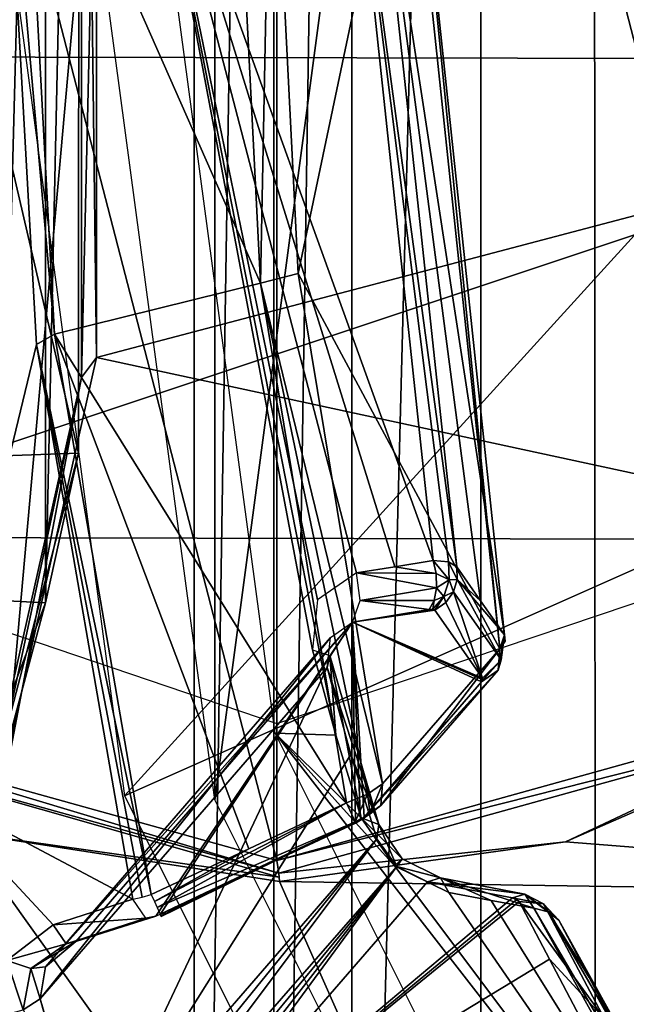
# Model space of a CAD drawing. Header units: millimetres. Extents: x -4274 to 4951, y -4805 to 4805.
# Tile 106 of 225: x 2284 to 2879, y -1221 to -254. Entities that reach past the tile are written whole.
import ezdxf

# ---------------------------------------------------------------- set-up
doc = ezdxf.new("R2010")
doc.units = ezdxf.units.MM
doc.header["$LTSCALE"] = 41.718519
for name, color, linetype in [('1004', 7, 'CONTINUOUS'), ('1010', 7, 'CONTINUOUS'), ('1011', 7, 'CONTINUOUS'), ('1022', 7, 'CONTINUOUS'), ('1023', 7, 'CONTINUOUS'), ('108', 7, 'CONTINUOUS'), ('113', 7, 'CONTINUOUS'), ('123', 7, 'CONTINUOUS'), ('124', 7, 'CONTINUOUS'), ('125', 7, 'CONTINUOUS'), ('1592', 7, 'CONTINUOUS'), ('1801', 7, 'CONTINUOUS'), ('37', 7, 'CONTINUOUS'), ('424', 7, 'CONTINUOUS'), ('428', 7, 'CONTINUOUS'), ('462', 7, 'CONTINUOUS'), ('490', 7, 'CONTINUOUS'), ('531', 7, 'CONTINUOUS'), ('535', 7, 'CONTINUOUS'), ('572', 7, 'CONTINUOUS'), ('617', 7, 'CONTINUOUS'), ('676', 7, 'CONTINUOUS'), ('694', 7, 'CONTINUOUS'), ('720', 7, 'CONTINUOUS'), ('721', 7, 'CONTINUOUS'), ('722', 7, 'CONTINUOUS'), ('740', 7, 'CONTINUOUS'), ('745', 7, 'CONTINUOUS'), ('763', 7, 'CONTINUOUS'), ('780', 7, 'CONTINUOUS'), ('781', 7, 'CONTINUOUS'), ('783', 7, 'CONTINUOUS'), ('798', 7, 'CONTINUOUS'), ('83', 7, 'CONTINUOUS'), ('839', 7, 'CONTINUOUS'), ('840', 7, 'CONTINUOUS'), ('844', 7, 'CONTINUOUS'), ('852', 7, 'CONTINUOUS'), ('858', 7, 'CONTINUOUS'), ('859', 7, 'CONTINUOUS'), ('895', 7, 'CONTINUOUS'), ('899', 7, 'CONTINUOUS'), ('908', 7, 'CONTINUOUS'), ('923', 7, 'CONTINUOUS'), ('940', 7, 'CONTINUOUS'), ('943', 7, 'CONTINUOUS'), ('947', 7, 'CONTINUOUS'), ('974', 7, 'CONTINUOUS'), ('987', 7, 'CONTINUOUS'), ('990', 7, 'CONTINUOUS')]:
    doc.layers.add(name, color=color, linetype=linetype)

msp = doc.modelspace()

# ---------------------------------------------------------------- linework, layer by layer
at = {"layer": '1004', "linetype": 'Continuous'}
for points in [[(2759.36, -858.09, 2243.7), (2754.79, -871.58, 2275.28), (2753.2, -892.79, 2260.22), (2759.36, -858.09, 2243.7)], [(2759.36, -858.09, 2243.7), (2753.2, -892.79, 2260.22), (2756.21, -882.53, 2237.03), (2759.36, -858.09, 2243.7)], [(2754.79, -871.58, 2275.28), (2759.36, -858.09, 2243.7), (2760.01, -864.26, 2260.15), (2754.79, -871.58, 2275.28)], [(2736.91, -904.07, 2243.29), (2738.17, -902.01, 2239.57), (2756.21, -882.53, 2237.03), (2736.91, -904.07, 2243.29)], [(2753.2, -892.79, 2260.22), (2736.91, -904.07, 2243.29), (2756.21, -882.53, 2237.03), (2753.2, -892.79, 2260.22)], [(2738.17, -902.01, 2239.57), (2738, -900.46, 2235.49), (2756.21, -882.53, 2237.03), (2738.17, -902.01, 2239.57)]]:
    msp.add_3dface(points, dxfattribs=at)
at = {"layer": '1010', "linetype": 'Continuous'}
for points in [[(2557.04, -503.32, 2617.79), (2662.69, 0, 2434.8), (2530.59, 21.71, 2663.6), (2557.04, -503.32, 2617.79)], [(2754.79, -871.58, 2275.28), (2662.69, 0, 2434.8), (2557.04, -503.32, 2617.79), (2754.79, -871.58, 2275.28)], [(2639.78, -1004.38, 2474.48), (2754.79, -871.58, 2275.28), (2557.04, -503.32, 2617.79), (2639.78, -1004.38, 2474.48)]]:
    msp.add_3dface(points, dxfattribs=at)
at = {"layer": '1011', "linetype": 'Continuous'}
for points in [[(2712.58, -791.36, 2021.73), (2735.97, -824.72, 2132.71), (2713.14, -803.81, 2017.88), (2712.58, -791.36, 2021.73)], [(2713.14, -803.81, 2017.88), (2756.21, -882.53, 2237.03), (2709.39, -815.91, 2015.02), (2713.14, -803.81, 2017.88)], [(2759.36, -858.09, 2243.7), (2713.14, -803.81, 2017.88), (2735.97, -824.72, 2132.71), (2759.36, -858.09, 2243.7)], [(2759.36, -858.09, 2243.7), (2756.21, -882.53, 2237.03), (2713.14, -803.81, 2017.88), (2759.36, -858.09, 2243.7)], [(2709.39, -815.91, 2015.02), (2738, -900.46, 2235.49), (2701.78, -826.3, 2013.5), (2709.39, -815.91, 2015.02)], [(2756.21, -882.53, 2237.03), (2738, -900.46, 2235.49), (2709.39, -815.91, 2015.02), (2756.21, -882.53, 2237.03)], [(2738, -900.46, 2235.49), (2691.2, -833.82, 2013.49), (2701.78, -826.3, 2013.5), (2738, -900.46, 2235.49)]]:
    msp.add_3dface(points, dxfattribs=at)
at = {"layer": '1022', "linetype": 'Continuous'}
for points in [[(2493.03, 22.08, 2688.59), (2286.97, 15.71, 2714.94), (2520.01, -512.65, 2641.87), (2493.03, 22.08, 2688.59)], [(2520.01, -512.65, 2641.87), (2286.97, 15.71, 2714.94), (2317.97, -562.9, 2661.24), (2520.01, -512.65, 2641.87)], [(2604.44, -1022.88, 2495.63), (2520.01, -512.65, 2641.87), (2317.97, -562.9, 2661.24), (2604.44, -1022.88, 2495.63)], [(2604.44, -1022.88, 2495.63), (2317.97, -562.9, 2661.24), (2508.67, -1067.95, 2496.27), (2604.44, -1022.88, 2495.63)], [(2412.92, -1112.95, 2496.78), (2508.67, -1067.95, 2496.27), (2317.97, -562.9, 2661.24), (2412.92, -1112.95, 2496.78)]]:
    msp.add_3dface(points, dxfattribs=at)
at = {"layer": '1023', "linetype": 'Continuous'}
for points in [[(2754.79, -871.58, 2275.28), (2668.72, 0, 2400.72), (2662.69, 0, 2434.8), (2754.79, -871.58, 2275.28)], [(2759.36, -858.09, 2243.7), (2668.72, 0, 2400.72), (2760.01, -864.26, 2260.15), (2759.36, -858.09, 2243.7)], [(2668.72, 0, 2400.72), (2754.79, -871.58, 2275.28), (2760.01, -864.26, 2260.15), (2668.72, 0, 2400.72)]]:
    msp.add_3dface(points, dxfattribs=at)
at = {"layer": '108', "linetype": 'Continuous'}
for points in [[(2538.11, -1091.91, -8817.29), (2819.21, -1061.2, -8891.42), (3065.07, -945.61, -8960.03), (2538.11, -1091.91, -8817.29)], [(2819.21, -1061.2, -8891.42), (3076.39, -948.71, -8961.07), (3065.07, -945.61, -8960.03), (2819.21, -1061.2, -8891.42)], [(2538.62, -1100.23, -8815.41), (2819.21, -1061.2, -8891.42), (2538.11, -1091.91, -8817.29), (2538.62, -1100.23, -8815.41)], [(2538.62, -1100.23, -8815.41), (2538.11, -1091.91, -8817.29), (2538.55, -1095.9, -8815.65), (2538.62, -1100.23, -8815.41)]]:
    msp.add_3dface(points, dxfattribs=at)
at = {"layer": '113', "linetype": 'Continuous'}
for points in [[(2228.06, -1052.11, -8731.28), (2538.55, -1095.9, -8815.65), (2011.15, -945.62, -8674.55), (2228.06, -1052.11, -8731.28)], [(2538.55, -1095.9, -8815.65), (2538.11, -1091.91, -8817.29), (2011.15, -945.62, -8674.55), (2538.55, -1095.9, -8815.65)], [(2228.06, -1052.11, -8731.28), (2538.62, -1100.23, -8815.41), (2538.55, -1095.9, -8815.65), (2228.06, -1052.11, -8731.28)]]:
    msp.add_3dface(points, dxfattribs=at)
at = {"layer": '123', "linetype": 'Continuous'}
for points in [[(2536.01, -1079.5, -8825.02), (3065.07, -945.61, -8960.03), (3057.37, -934.61, -8966.24), (2536.01, -1079.5, -8825.02)], [(2538.11, -1091.91, -8817.29), (3065.07, -945.61, -8960.03), (2536.01, -1079.5, -8825.02), (2538.11, -1091.91, -8817.29)]]:
    msp.add_3dface(points, dxfattribs=at)
at = {"layer": '124', "linetype": 'Continuous'}
for points in [[(2011.15, -945.62, -8674.55), (2538.11, -1091.91, -8817.29), (2014.68, -934.62, -8683.8), (2011.15, -945.62, -8674.55)], [(2538.11, -1091.91, -8817.29), (2536.01, -1079.5, -8825.02), (2014.68, -934.62, -8683.8), (2538.11, -1091.91, -8817.29)]]:
    msp.add_3dface(points, dxfattribs=at)
at = {"layer": '125', "linetype": 'Continuous'}
for points in [[(2536.02, 1079.5, -8825.02), (2014.66, 934.61, -8683.8), (2536.01, -1079.5, -8825.02), (2536.02, 1079.5, -8825.02)], [(2536.02, 1079.5, -8825.02), (2536.01, -1079.5, -8825.02), (3057.37, -934.61, -8966.24), (2536.02, 1079.5, -8825.02)], [(2536.02, 1079.5, -8825.02), (3057.37, -934.61, -8966.24), (3057.35, 934.62, -8966.24), (2536.02, 1079.5, -8825.02)], [(2536.01, -1079.5, -8825.02), (2014.66, 934.61, -8683.8), (2014.68, -934.62, -8683.8), (2536.01, -1079.5, -8825.02)]]:
    msp.add_3dface(points, dxfattribs=at)
at = {"layer": '1592', "linetype": 'Continuous'}
for points in [[(2846.96, 1765.36, 1236.81), (3358.95, 2040.89, 350.01), (2848.7, -1767.38, 1233.79), (2846.96, 1765.36, 1236.81)], [(3358.95, 2040.89, 350.01), (3358.95, -2040.89, 350.01), (2848.7, -1767.38, 1233.79), (3358.95, 2040.89, 350.01)], [(2474.97, 1019.48, 1881.12), (2846.96, 1765.36, 1236.81), (2475.14, -1020.07, 1880.81), (2474.97, 1019.48, 1881.12)], [(2475.14, -1020.07, 1880.81), (2846.96, 1765.36, 1236.81), (2848.7, -1767.38, 1233.79), (2475.14, -1020.07, 1880.81)], [(2338.53, 1.48, 2117.43), (2474.97, 1019.48, 1881.12), (2475.14, -1020.07, 1880.81), (2338.53, 1.48, 2117.43)]]:
    msp.add_3dface(points, dxfattribs=at)
at = {"layer": '1801', "linetype": 'Continuous'}
for points in [[(1667.99, -289.74, -8589.89), (3404.04, 289.74, -9060.15), (1669.15, 293.39, -8590.21), (1667.99, -289.74, -8589.89)], [(3402.88, -293.39, -9059.84), (3404.04, 289.74, -9060.15), (1667.99, -289.74, -8589.89), (3402.88, -293.39, -9059.84)], [(1997.16, -762.26, -8679.06), (3402.88, -293.39, -9059.84), (1667.99, -289.74, -8589.89), (1997.16, -762.26, -8679.06)], [(3072.2, -764.29, -8970.26), (3402.88, -293.39, -9059.84), (1997.16, -762.26, -8679.06), (3072.2, -764.29, -8970.26)], [(2536.02, -944.88, -8825.02), (3072.2, -764.29, -8970.26), (1997.16, -762.26, -8679.06), (2536.02, -944.88, -8825.02)]]:
    msp.add_3dface(points, dxfattribs=at)
at = {"layer": '37', "linetype": 'Continuous'}
for points in [[(2454.89, -2472.58, -11095.23), (2454.89, 2472.58, -11095.23), (2533.02, 2483.23, -11095.23), (2454.89, -2472.58, -11095.23)], [(2533.02, -2483.23, -11095.23), (2454.89, -2472.58, -11095.23), (2533.02, 2483.23, -11095.23), (2533.02, -2483.23, -11095.23)], [(2609.67, 2472.21, -11095.23), (2533.02, -2483.23, -11095.23), (2533.02, 2483.23, -11095.23), (2609.67, 2472.21, -11095.23)], [(0, 2134.04, -11095.23), (2454.89, 2472.58, -11095.23), (0, -2134.04, -11095.23), (0, 2134.04, -11095.23)], [(0, -2134.04, -11095.23), (2454.89, 2472.58, -11095.23), (2454.89, -2472.58, -11095.23), (0, -2134.04, -11095.23)], [(2609.66, -2472.21, -11095.23), (2533.02, -2483.23, -11095.23), (2609.67, 2472.21, -11095.23), (2609.66, -2472.21, -11095.23)], [(2736.11, 2392.06, -11095.23), (2609.66, -2472.21, -11095.23), (2609.67, 2472.21, -11095.23), (2736.11, 2392.06, -11095.23)], [(2736.11, -2392.06, -11095.23), (2609.66, -2472.21, -11095.23), (2736.11, 2392.06, -11095.23), (2736.11, -2392.06, -11095.23)], [(3402.33, 1277.56, -11095.23), (2736.11, -2392.06, -11095.23), (2736.11, 2392.06, -11095.23), (3402.33, 1277.56, -11095.23)], [(3402.33, -1277.56, -11095.23), (2736.11, -2392.06, -11095.23), (3402.33, 1277.56, -11095.23), (3402.33, -1277.56, -11095.23)]]:
    msp.add_3dface(points, dxfattribs=at)
at = {"layer": '424', "linetype": 'Continuous'}
for points in [[(2265.38, 825.34, -7290.01), (2265.56, -824.43, -7289.97), (2309, 826.56, -7319.03), (2265.38, 825.34, -7290.01)], [(2309, 826.56, -7319.03), (2265.56, -824.43, -7289.97), (2309, -826.58, -7319.03), (2309, 826.56, -7319.03)], [(2309, 826.56, -7319.03), (2309, -826.58, -7319.03), (2342.24, 675.41, -7364.49), (2309, 826.56, -7319.03)], [(2342.24, 675.41, -7364.49), (2309, -826.58, -7319.03), (2341.66, -679.54, -7364.63), (2342.24, 675.41, -7364.49)], [(2341.66, -679.54, -7364.63), (2309, -826.58, -7319.03), (2098.35, -1613.16, -7415.61), (2341.66, -679.54, -7364.63)], [(2265.56, -824.43, -7289.97), (1724.17, -2369.01, -7433.37), (2309, -826.58, -7319.03), (2265.56, -824.43, -7289.97)], [(2309, -826.58, -7319.03), (1724.17, -2369.01, -7433.37), (2098.35, -1613.16, -7415.61), (2309, -826.58, -7319.03)]]:
    msp.add_3dface(points, dxfattribs=at)
at = {"layer": '428', "linetype": 'Continuous'}
for points in [[(2342.24, 675.41, -7364.49), (2341.66, -679.54, -7364.63), (2182.67, 3.93, -8167.95), (2342.24, 675.41, -7364.49)], [(2341.66, -679.54, -7364.63), (2129.65, -687.28, -8167.95), (2182.67, 3.93, -8167.95), (2341.66, -679.54, -7364.63)], [(2341.66, -679.54, -7364.63), (2098.35, -1613.16, -7415.61), (2129.65, -687.28, -8167.95), (2341.66, -679.54, -7364.63)]]:
    msp.add_3dface(points, dxfattribs=at)
at = {"layer": '462', "linetype": 'Continuous'}
for points in [[(2386.68, -1016, 1820.67), (3097.73, -233.68, 1381.38), (2250.56, 0, 2056.44), (2386.68, -1016, 1820.67)], [(3199.12, -654.75, 1205.77), (3097.73, -233.68, 1381.38), (2386.68, -1016, 1820.67), (3199.12, -654.75, 1205.77)], [(2758.56, -1759.76, 1176.55), (3199.12, -654.75, 1205.77), (2386.68, -1016, 1820.67), (2758.56, -1759.76, 1176.55)], [(3381.81, -946.14, 889.33), (3199.12, -654.75, 1205.77), (2758.56, -1759.76, 1176.55), (3381.81, -946.14, 889.33)], [(3266.56, -2032, 296.67), (3381.81, -946.14, 889.33), (2758.56, -1759.76, 1176.55), (3266.56, -2032, 296.67)]]:
    msp.add_3dface(points, dxfattribs=at)
at = {"layer": '490', "linetype": 'Continuous'}
msp.add_3dface([(2269.41, -1001.07, -3423.37), (2023.84, -0.07, -3778.76), (2358.5, 0, -3577.68), (2269.41, -1001.07, -3423.37)], dxfattribs=at)
at = {"layer": '531', "linetype": 'Continuous'}
for points in [[(2352.52, -1383.44, 2311.64), (2585.56, -890.16, 1908), (2303.98, -1215.3, 2395.71), (2352.52, -1383.44, 2311.64)], [(2608.78, -975.44, 1867.78), (2585.56, -890.16, 1908), (2352.52, -1383.44, 2311.64), (2608.78, -975.44, 1867.78)], [(2634.1, -1058.3, 1823.93), (2608.78, -975.44, 1867.78), (2352.52, -1383.44, 2311.64), (2634.1, -1058.3, 1823.93)], [(2327.46, -1300.28, 2355.04), (2352.52, -1383.44, 2311.64), (2303.98, -1215.3, 2395.71), (2327.46, -1300.28, 2355.04)]]:
    msp.add_3dface(points, dxfattribs=at)
at = {"layer": '535', "linetype": 'Continuous'}
for points in [[(2571.22, -872.8, 1860.63), (2593.99, -956.41, 1821.19), (2406.49, 0, 2004.58), (2571.22, -872.8, 1860.63)], [(2406.49, 0, 2004.58), (2593.99, -956.41, 1821.19), (2534.38, -954.56, 1783.07), (2406.49, 0, 2004.58)], [(2576.11, -823.71, 1892.86), (2571.22, -872.8, 1860.63), (2406.49, 0, 2004.58), (2576.11, -823.71, 1892.86)], [(2614.4, -797.28, 1932.77), (2576.11, -823.71, 1892.86), (2406.49, 0, 2004.58), (2614.4, -797.28, 1932.77)], [(2651.96, -791.14, 1960.78), (2614.4, -797.28, 1932.77), (2406.49, 0, 2004.58), (2651.96, -791.14, 1960.78)], [(2689.62, -784.97, 1988.81), (2651.96, -791.14, 1960.78), (2406.49, 0, 2004.58), (2689.62, -784.97, 1988.81)], [(2605.79, 0, 2134), (2689.62, -784.97, 1988.81), (2406.49, 0, 2004.58), (2605.79, 0, 2134)], [(2651.54, -1084.57, 1762.47), (3086.18, -1664.12, 1301.94), (2534.38, -954.56, 1783.07), (2651.54, -1084.57, 1762.47)], [(2534.38, -954.56, 1783.07), (3086.18, -1664.12, 1301.94), (2883.77, -1653.35, 1177.9), (2534.38, -954.56, 1783.07)], [(2618.81, -1037.66, 1778.2), (2651.54, -1084.57, 1762.47), (2534.38, -954.56, 1783.07), (2618.81, -1037.66, 1778.2)], [(2593.99, -956.41, 1821.19), (2618.81, -1037.66, 1778.2), (2534.38, -954.56, 1783.07), (2593.99, -956.41, 1821.19)], [(2704.91, -1110.83, 1775.99), (3086.18, -1664.12, 1301.94), (2651.54, -1084.57, 1762.47), (2704.91, -1110.83, 1775.99)], [(2746.5, -1118.64, 1797.03), (3086.18, -1664.12, 1301.94), (2704.91, -1110.83, 1775.99), (2746.5, -1118.64, 1797.03)], [(2788.19, -1126.44, 1818.08), (3086.18, -1664.12, 1301.94), (2746.5, -1118.64, 1797.03), (2788.19, -1126.44, 1818.08)]]:
    msp.add_3dface(points, dxfattribs=at)
at = {"layer": '572', "linetype": 'Continuous'}
for points in [[(2268.22, 0, 2713.88), (2194.3, -1011.08, 2496.2), (2300.27, -572.86, 2658.38), (2268.22, 0, 2713.88)], [(2300.27, -572.86, 2658.38), (2194.3, -1011.08, 2496.2), (2394.81, -1117.41, 2494.63), (2300.27, -572.86, 2658.38)], [(2194.3, -1011.08, 2496.2), (2480.67, -1868.24, 2000.2), (2263.89, -1232.42, 2409.95), (2194.3, -1011.08, 2496.2)], [(2394.81, -1117.41, 2494.63), (2194.3, -1011.08, 2496.2), (2316.54, -1142.54, 2465.69), (2394.81, -1117.41, 2494.63)], [(2316.54, -1142.54, 2465.69), (2194.3, -1011.08, 2496.2), (2271.32, -1177.69, 2438.96), (2316.54, -1142.54, 2465.69)]]:
    msp.add_3dface(points, dxfattribs=at)
at = {"layer": '617', "linetype": 'Continuous'}
for points in [[(2803.63, -1130.15, 1831.44), (3113.1, -1679.84, 1327.97), (2788.19, -1126.44, 1818.08), (2803.63, -1130.15, 1831.44)], [(2788.19, -1126.44, 1818.08), (3113.1, -1679.84, 1327.97), (3086.18, -1664.12, 1301.94), (2788.19, -1126.44, 1818.08)], [(2812.64, -1137.99, 1848.41), (3113.1, -1679.84, 1327.97), (2803.63, -1130.15, 1831.44), (2812.64, -1137.99, 1848.41)]]:
    msp.add_3dface(points, dxfattribs=at)
at = {"layer": '676', "linetype": 'Continuous'}
for points in [[(2634.1, -1058.3, 1823.93), (2352.52, -1383.44, 2311.64), (2360.06, -1396.23, 2303.95), (2634.1, -1058.3, 1823.93)], [(2373.41, -1406.63, 2297.35), (2634.1, -1058.3, 1823.93), (2360.06, -1396.23, 2303.95), (2373.41, -1406.63, 2297.35)], [(2653.81, -1085.39, 1813.79), (2634.1, -1058.3, 1823.93), (2373.41, -1406.63, 2297.35), (2653.81, -1085.39, 1813.79)], [(2385.08, -1411.42, 2294.11), (2653.81, -1085.39, 1813.79), (2373.41, -1406.63, 2297.35), (2385.08, -1411.42, 2294.11)], [(2398.31, -1413.99, 2292.21), (2653.81, -1085.39, 1813.79), (2385.08, -1411.42, 2294.11), (2398.31, -1413.99, 2292.21)], [(2412.58, -1413.83, 2291.57), (2653.81, -1085.39, 1813.79), (2398.31, -1413.99, 2292.21), (2412.58, -1413.83, 2291.57)], [(2684.03, -1100.39, 1821.4), (2653.81, -1085.39, 1813.79), (2412.58, -1413.83, 2291.57), (2684.03, -1100.39, 1821.4)]]:
    msp.add_3dface(points, dxfattribs=at)
at = {"layer": '694', "linetype": 'Continuous'}
for points in [[(2689.62, -784.97, 1988.81), (2605.79, 0, 2134), (2704.42, -786.45, 2003.28), (2689.62, -784.97, 1988.81)], [(2704.42, -786.45, 2003.28), (2605.79, 0, 2134), (2712.58, -791.36, 2021.73), (2704.42, -786.45, 2003.28)], [(2712.58, -791.36, 2021.73), (2605.79, 0, 2134), (2628.17, 0, 2167.89), (2712.58, -791.36, 2021.73)]]:
    msp.add_3dface(points, dxfattribs=at)
at = {"layer": '720', "linetype": 'Continuous'}
for points in [[(2593.99, -956.41, 1821.19), (2571.22, -872.8, 1860.63), (2588.17, -878.19, 1882.56), (2593.99, -956.41, 1821.19)], [(2585.56, -890.16, 1908), (2636.05, -1044.07, 1799.62), (2588.17, -878.19, 1882.56), (2585.56, -890.16, 1908)], [(2618.81, -1037.66, 1778.2), (2593.99, -956.41, 1821.19), (2588.17, -878.19, 1882.56), (2618.81, -1037.66, 1778.2)], [(2636.05, -1044.07, 1799.62), (2618.81, -1037.66, 1778.2), (2588.17, -878.19, 1882.56), (2636.05, -1044.07, 1799.62)], [(2608.78, -975.44, 1867.78), (2636.05, -1044.07, 1799.62), (2585.56, -890.16, 1908), (2608.78, -975.44, 1867.78)], [(2634.1, -1058.3, 1823.93), (2636.05, -1044.07, 1799.62), (2608.78, -975.44, 1867.78), (2634.1, -1058.3, 1823.93)]]:
    msp.add_3dface(points, dxfattribs=at)
at = {"layer": '721', "linetype": 'Continuous'}
msp.add_3dface([(2327.46, -1300.28, 2355.04), (2303.98, -1215.3, 2395.71), (2287.2, -1226.02, 2409.43), (2327.46, -1300.28, 2355.04)], dxfattribs=at)
at = {"layer": '722', "linetype": 'Continuous'}
for points in [[(2339.03, -1159.04, 2418.96), (2309.21, -1183.76, 2408.82), (2610.48, -845.6, 1948.8), (2339.03, -1159.04, 2418.96)], [(2610.48, -845.6, 1948.8), (2309.21, -1183.76, 2408.82), (2588.84, -860.53, 1926.2), (2610.48, -845.6, 1948.8)], [(2303.98, -1215.3, 2395.71), (2585.56, -890.16, 1908), (2588.84, -860.53, 1926.2), (2303.98, -1215.3, 2395.71)], [(2309.21, -1183.76, 2408.82), (2303.98, -1215.3, 2395.71), (2588.84, -860.53, 1926.2), (2309.21, -1183.76, 2408.82)]]:
    msp.add_3dface(points, dxfattribs=at)
at = {"layer": '740', "linetype": 'Continuous'}
for points in [[(2696.61, -1096.53, 1797.6), (2684.03, -1100.39, 1821.4), (2779.5, -1112.4, 1839.32), (2696.61, -1096.53, 1797.6)], [(2779.5, -1112.4, 1839.32), (2684.03, -1100.39, 1821.4), (2767.4, -1116.25, 1863.33), (2779.5, -1112.4, 1839.32)], [(2788.19, -1126.44, 1818.08), (2746.5, -1118.64, 1797.03), (2696.61, -1096.53, 1797.6), (2788.19, -1126.44, 1818.08)], [(2788.19, -1126.44, 1818.08), (2696.61, -1096.53, 1797.6), (2779.5, -1112.4, 1839.32), (2788.19, -1126.44, 1818.08)], [(2746.5, -1118.64, 1797.03), (2704.91, -1110.83, 1775.99), (2696.61, -1096.53, 1797.6), (2746.5, -1118.64, 1797.03)]]:
    msp.add_3dface(points, dxfattribs=at)
at = {"layer": '745', "linetype": 'Continuous'}
for points in [[(2812.64, -1137.99, 1848.41), (3198.99, -1836.91, 1482.27), (3113.1, -1679.84, 1327.97), (2812.64, -1137.99, 1848.41)], [(3198.99, -1836.91, 1482.27), (2812.64, -1137.99, 1848.41), (2842.69, -1194.42, 1947.86), (3198.99, -1836.91, 1482.27)], [(2872.74, -1250.85, 2047.32), (3198.99, -1836.91, 1482.27), (2842.69, -1194.42, 1947.86), (2872.74, -1250.85, 2047.32)]]:
    msp.add_3dface(points, dxfattribs=at)
at = {"layer": '763', "linetype": 'Continuous'}
for points in [[(2344.56, -605.53, -3494.17), (2358.5, 0, -3577.68), (2344.56, 605.53, -3494.17), (2344.56, -605.53, -3494.17)], [(2269.41, -1001.07, -3423.37), (2358.5, 0, -3577.68), (2344.56, -605.53, -3494.17), (2269.41, -1001.07, -3423.37)], [(2096.12, -1709.99, -3063.88), (2269.41, -1001.07, -3423.37), (2344.56, -605.53, -3494.17), (2096.12, -1709.99, -3063.88)]]:
    msp.add_3dface(points, dxfattribs=at)
at = {"layer": '780', "linetype": 'Continuous'}
for points in [[(2651.54, -1084.57, 1762.47), (2618.81, -1037.66, 1778.2), (2659.21, -1077.7, 1788.24), (2651.54, -1084.57, 1762.47)], [(2618.81, -1037.66, 1778.2), (2636.05, -1044.07, 1799.62), (2659.21, -1077.7, 1788.24), (2618.81, -1037.66, 1778.2)], [(2636.05, -1044.07, 1799.62), (2634.1, -1058.3, 1823.93), (2653.81, -1085.39, 1813.79), (2636.05, -1044.07, 1799.62)], [(2659.21, -1077.7, 1788.24), (2636.05, -1044.07, 1799.62), (2653.81, -1085.39, 1813.79), (2659.21, -1077.7, 1788.24)], [(2696.61, -1096.53, 1797.6), (2651.54, -1084.57, 1762.47), (2659.21, -1077.7, 1788.24), (2696.61, -1096.53, 1797.6)], [(2696.61, -1096.53, 1797.6), (2659.21, -1077.7, 1788.24), (2653.81, -1085.39, 1813.79), (2696.61, -1096.53, 1797.6)], [(2704.91, -1110.83, 1775.99), (2651.54, -1084.57, 1762.47), (2696.61, -1096.53, 1797.6), (2704.91, -1110.83, 1775.99)], [(2684.03, -1100.39, 1821.4), (2696.61, -1096.53, 1797.6), (2653.81, -1085.39, 1813.79), (2684.03, -1100.39, 1821.4)]]:
    msp.add_3dface(points, dxfattribs=at)
at = {"layer": '781', "linetype": 'Continuous'}
for points in [[(2316.54, -1142.54, 2465.69), (2271.32, -1177.69, 2438.96), (2329.42, -1161.17, 2446.83), (2316.54, -1142.54, 2465.69)], [(2294.65, -1185.46, 2429.62), (2309.21, -1183.76, 2408.82), (2339.03, -1159.04, 2418.96), (2294.65, -1185.46, 2429.62)], [(2329.42, -1161.17, 2446.83), (2294.65, -1185.46, 2429.62), (2339.03, -1159.04, 2418.96), (2329.42, -1161.17, 2446.83)], [(2271.32, -1177.69, 2438.96), (2294.65, -1185.46, 2429.62), (2329.42, -1161.17, 2446.83), (2271.32, -1177.69, 2438.96)], [(2271.32, -1177.69, 2438.96), (2263.89, -1232.42, 2409.95), (2287.2, -1226.02, 2409.43), (2271.32, -1177.69, 2438.96)], [(2271.32, -1177.69, 2438.96), (2287.2, -1226.02, 2409.43), (2294.65, -1185.46, 2429.62), (2271.32, -1177.69, 2438.96)], [(2287.2, -1226.02, 2409.43), (2303.98, -1215.3, 2395.71), (2294.65, -1185.46, 2429.62), (2287.2, -1226.02, 2409.43)], [(2294.65, -1185.46, 2429.62), (2303.98, -1215.3, 2395.71), (2309.21, -1183.76, 2408.82), (2294.65, -1185.46, 2429.62)]]:
    msp.add_3dface(points, dxfattribs=at)
at = {"layer": '783', "linetype": 'Continuous'}
for points in [[(2691.2, -833.82, 2013.49), (2610.48, -845.6, 1948.8), (2689.21, -832.86, 2008.74), (2691.2, -833.82, 2013.49)], [(2689.21, -832.86, 2008.74), (2610.48, -845.6, 1948.8), (2685.64, -833.01, 2004.95), (2689.21, -832.86, 2008.74)], [(2738, -900.46, 2235.49), (2610.48, -845.6, 1948.8), (2691.2, -833.82, 2013.49), (2738, -900.46, 2235.49)], [(2417.35, -1134.11, 2447.82), (2339.03, -1159.04, 2418.96), (2610.48, -845.6, 1948.8), (2417.35, -1134.11, 2447.82)], [(2417.35, -1134.11, 2447.82), (2610.48, -845.6, 1948.8), (2421.73, -1132.39, 2448.61), (2417.35, -1134.11, 2447.82)], [(2421.73, -1132.39, 2448.61), (2610.48, -845.6, 1948.8), (2613.35, -1042.76, 2447.28), (2421.73, -1132.39, 2448.61)], [(2613.35, -1042.76, 2447.28), (2610.48, -845.6, 1948.8), (2618.36, -1039.92, 2446.01), (2613.35, -1042.76, 2447.28)], [(2618.36, -1039.92, 2446.01), (2610.48, -845.6, 1948.8), (2621.9, -1036.88, 2442.49), (2618.36, -1039.92, 2446.01)], [(2621.9, -1036.88, 2442.49), (2610.48, -845.6, 1948.8), (2736.91, -904.07, 2243.29), (2621.9, -1036.88, 2442.49)], [(2736.91, -904.07, 2243.29), (2610.48, -845.6, 1948.8), (2738.17, -902.01, 2239.57), (2736.91, -904.07, 2243.29)], [(2738.17, -902.01, 2239.57), (2610.48, -845.6, 1948.8), (2738, -900.46, 2235.49), (2738.17, -902.01, 2239.57)]]:
    msp.add_3dface(points, dxfattribs=at)
at = {"layer": '798', "linetype": 'Continuous'}
for points in [[(2779.5, -1112.4, 1839.32), (2767.4, -1116.25, 1863.33), (2797.84, -1122.1, 1861.9), (2779.5, -1112.4, 1839.32)], [(2767.4, -1116.25, 1863.33), (2771.46, -1117.65, 1866.4), (2773.76, -1119.84, 1870.48), (2767.4, -1116.25, 1863.33)], [(2767.4, -1116.25, 1863.33), (2773.76, -1119.84, 1870.48), (2797.84, -1122.1, 1861.9), (2767.4, -1116.25, 1863.33)], [(2812.64, -1137.99, 1848.41), (2803.63, -1130.15, 1831.44), (2779.5, -1112.4, 1839.32), (2812.64, -1137.99, 1848.41)], [(2812.64, -1137.99, 1848.41), (2779.5, -1112.4, 1839.32), (2797.84, -1122.1, 1861.9), (2812.64, -1137.99, 1848.41)], [(2803.63, -1130.15, 1831.44), (2788.19, -1126.44, 1818.08), (2779.5, -1112.4, 1839.32), (2803.63, -1130.15, 1831.44)]]:
    msp.add_3dface(points, dxfattribs=at)
at = {"layer": '83', "linetype": 'Continuous'}
for points in [[(3076.39, -948.71, -8961.07), (2819.21, -1061.2, -8891.42), (3493.72, -1114.37, -9129.73), (3076.39, -948.71, -8961.07)], [(2228.06, -1052.11, -8731.28), (1024.57, -1295.55, -8556.14), (2991.19, -2121.48, -9129.73), (2228.06, -1052.11, -8731.28)], [(2538.62, -1100.23, -8815.41), (2228.06, -1052.11, -8731.28), (2991.19, -2121.48, -9129.73), (2538.62, -1100.23, -8815.41)], [(2819.21, -1061.2, -8891.42), (2538.62, -1100.23, -8815.41), (3493.72, -1114.37, -9129.73), (2819.21, -1061.2, -8891.42)], [(3493.72, -1114.37, -9129.73), (2538.62, -1100.23, -8815.41), (2991.19, -2121.48, -9129.73), (3493.72, -1114.37, -9129.73)]]:
    msp.add_3dface(points, dxfattribs=at)
at = {"layer": '839', "linetype": 'Continuous'}
for points in [[(2394.81, -1117.41, 2494.63), (2316.54, -1142.54, 2465.69), (2407.74, -1136.21, 2475.76), (2394.81, -1117.41, 2494.63)], [(2316.54, -1142.54, 2465.69), (2329.42, -1161.17, 2446.83), (2407.74, -1136.21, 2475.76), (2316.54, -1142.54, 2465.69)], [(2329.42, -1161.17, 2446.83), (2339.03, -1159.04, 2418.96), (2407.74, -1136.21, 2475.76), (2329.42, -1161.17, 2446.83)], [(2407.74, -1136.21, 2475.76), (2339.03, -1159.04, 2418.96), (2417.35, -1134.11, 2447.82), (2407.74, -1136.21, 2475.76)]]:
    msp.add_3dface(points, dxfattribs=at)
at = {"layer": '840', "linetype": 'Continuous'}
for points in [[(2767.4, -1116.25, 1863.33), (2684.03, -1100.39, 1821.4), (2412.58, -1413.83, 2291.57), (2767.4, -1116.25, 1863.33)], [(2767.4, -1116.25, 1863.33), (2412.58, -1413.83, 2291.57), (2771.46, -1117.65, 1866.4), (2767.4, -1116.25, 1863.33)], [(2771.46, -1117.65, 1866.4), (2412.58, -1413.83, 2291.57), (2773.76, -1119.84, 1870.48), (2771.46, -1117.65, 1866.4)], [(2773.76, -1119.84, 1870.48), (2412.58, -1413.83, 2291.57), (2803.53, -1176.37, 1969.97), (2773.76, -1119.84, 1870.48)], [(2803.53, -1176.37, 1969.97), (2412.58, -1413.83, 2291.57), (2833.29, -1232.9, 2069.46), (2803.53, -1176.37, 1969.97)]]:
    msp.add_3dface(points, dxfattribs=at)
at = {"layer": '844', "linetype": 'Continuous'}
for points in [[(2186.01, -1021.73, 2488.64), (2030.42, -1041.95, 2402.28), (2478.14, -1884.71, 1982.64), (2186.01, -1021.73, 2488.64)], [(2030.42, -1041.95, 2402.28), (2332.87, -1916.66, 1878.41), (2478.14, -1884.71, 1982.64), (2030.42, -1041.95, 2402.28)]]:
    msp.add_3dface(points, dxfattribs=at)
at = {"layer": '852', "linetype": 'Continuous'}
for points in [[(2286.97, 15.71, 2714.94), (2268.22, 0, 2713.88), (2317.97, -562.9, 2661.24), (2286.97, 15.71, 2714.94)], [(2268.22, 0, 2713.88), (2300.27, -572.86, 2658.38), (2317.97, -562.9, 2661.24), (2268.22, 0, 2713.88)], [(2300.27, -572.86, 2658.38), (2412.92, -1112.95, 2496.78), (2317.97, -562.9, 2661.24), (2300.27, -572.86, 2658.38)], [(2300.27, -572.86, 2658.38), (2394.81, -1117.41, 2494.63), (2403.85, -1115.51, 2496.51), (2300.27, -572.86, 2658.38)], [(2412.92, -1112.95, 2496.78), (2300.27, -572.86, 2658.38), (2403.85, -1115.51, 2496.51), (2412.92, -1112.95, 2496.78)]]:
    msp.add_3dface(points, dxfattribs=at)
at = {"layer": '858', "linetype": 'Continuous'}
for points in [[(2712.58, -791.36, 2021.73), (2628.17, 0, 2167.89), (2735.97, -824.72, 2132.71), (2712.58, -791.36, 2021.73)], [(2759.36, -858.09, 2243.7), (2628.17, 0, 2167.89), (2668.72, 0, 2400.72), (2759.36, -858.09, 2243.7)], [(2628.17, 0, 2167.89), (2759.36, -858.09, 2243.7), (2735.97, -824.72, 2132.71), (2628.17, 0, 2167.89)]]:
    msp.add_3dface(points, dxfattribs=at)
at = {"layer": '859', "linetype": 'Continuous'}
for points in [[(2773.76, -1119.84, 1870.48), (2803.53, -1176.37, 1969.97), (2857.63, -1234.85, 2060.98), (2773.76, -1119.84, 1870.48)], [(2773.76, -1119.84, 1870.48), (2857.63, -1234.85, 2060.98), (2797.84, -1122.1, 1861.9), (2773.76, -1119.84, 1870.48)], [(2872.74, -1250.85, 2047.32), (2842.69, -1194.42, 1947.86), (2797.84, -1122.1, 1861.9), (2872.74, -1250.85, 2047.32)], [(2857.63, -1234.85, 2060.98), (2872.74, -1250.85, 2047.32), (2797.84, -1122.1, 1861.9), (2857.63, -1234.85, 2060.98)], [(2842.69, -1194.42, 1947.86), (2812.64, -1137.99, 1848.41), (2797.84, -1122.1, 1861.9), (2842.69, -1194.42, 1947.86)], [(2803.53, -1176.37, 1969.97), (2833.29, -1232.9, 2069.46), (2857.63, -1234.85, 2060.98), (2803.53, -1176.37, 1969.97)]]:
    msp.add_3dface(points, dxfattribs=at)
at = {"layer": '895', "linetype": 'Continuous'}
for points in [[(2604.44, -1022.88, 2495.63), (2508.67, -1067.95, 2496.27), (2416.14, -1119.88, 2492.55), (2604.44, -1022.88, 2495.63)], [(2418.86, -1125.77, 2486.7), (2604.44, -1022.88, 2495.63), (2416.14, -1119.88, 2492.55), (2418.86, -1125.77, 2486.7)], [(2613.09, -1041.7, 2475.8), (2604.44, -1022.88, 2495.63), (2418.86, -1125.77, 2486.7), (2613.09, -1041.7, 2475.8)], [(2421.79, -1132.22, 2474.84), (2613.09, -1041.7, 2475.8), (2418.86, -1125.77, 2486.7), (2421.79, -1132.22, 2474.84)], [(2421.73, -1132.39, 2448.61), (2613.35, -1042.76, 2447.28), (2613.09, -1041.7, 2475.8), (2421.73, -1132.39, 2448.61)], [(2421.73, -1132.39, 2448.61), (2613.09, -1041.7, 2475.8), (2422.45, -1133.89, 2454.82), (2421.73, -1132.39, 2448.61)], [(2422.73, -1134.42, 2461.23), (2613.09, -1041.7, 2475.8), (2421.79, -1132.22, 2474.84), (2422.73, -1134.42, 2461.23)], [(2422.45, -1133.89, 2454.82), (2613.09, -1041.7, 2475.8), (2422.73, -1134.42, 2461.23), (2422.45, -1133.89, 2454.82)], [(2508.67, -1067.95, 2496.27), (2412.92, -1112.95, 2496.78), (2416.14, -1119.88, 2492.55), (2508.67, -1067.95, 2496.27)]]:
    msp.add_3dface(points, dxfattribs=at)
at = {"layer": '899', "linetype": 'Continuous'}
for points in [[(2194.3, -1011.08, 2496.2), (2186.01, -1021.73, 2488.64), (2480.67, -1868.24, 2000.2), (2194.3, -1011.08, 2496.2)], [(2186.01, -1021.73, 2488.64), (2478.14, -1884.71, 1982.64), (2480.67, -1868.24, 2000.2), (2186.01, -1021.73, 2488.64)]]:
    msp.add_3dface(points, dxfattribs=at)
at = {"layer": '908', "linetype": 'Continuous'}
for points in [[(2493.03, 22.08, 2688.59), (2520.01, -512.65, 2641.87), (2530.59, 21.71, 2663.6), (2493.03, 22.08, 2688.59)], [(2520.01, -512.65, 2641.87), (2557.04, -503.32, 2617.79), (2530.59, 21.71, 2663.6), (2520.01, -512.65, 2641.87)], [(2520.01, -512.65, 2641.87), (2639.78, -1004.38, 2474.48), (2557.04, -503.32, 2617.79), (2520.01, -512.65, 2641.87)], [(2520.01, -512.65, 2641.87), (2604.44, -1022.88, 2495.63), (2625.13, -1014.45, 2489.32), (2520.01, -512.65, 2641.87)], [(2639.78, -1004.38, 2474.48), (2520.01, -512.65, 2641.87), (2625.13, -1014.45, 2489.32), (2639.78, -1004.38, 2474.48)]]:
    msp.add_3dface(points, dxfattribs=at)
at = {"layer": '923', "linetype": 'Continuous'}
for points in [[(2359.18, 585.89, -3389.5), (2359.18, -585.9, -3389.5), (2344.56, 605.53, -3494.17), (2359.18, 585.89, -3389.5)], [(2359.18, -585.9, -3389.5), (2344.56, -605.53, -3494.17), (2344.56, 605.53, -3494.17), (2359.18, -585.9, -3389.5)], [(2359.18, -585.9, -3389.5), (2119.46, -1655.12, -2974.29), (2344.56, -605.53, -3494.17), (2359.18, -585.9, -3389.5)], [(2119.46, -1655.12, -2974.29), (2096.12, -1709.99, -3063.88), (2344.56, -605.53, -3494.17), (2119.46, -1655.12, -2974.29)]]:
    msp.add_3dface(points, dxfattribs=at)
at = {"layer": '940', "linetype": 'Continuous'}
for points in [[(2639.78, -1004.38, 2474.48), (2625.13, -1014.45, 2489.32), (2627.8, -1033.59, 2470.39), (2639.78, -1004.38, 2474.48)], [(2639.78, -1004.38, 2474.48), (2627.8, -1033.59, 2470.39), (2638.19, -1025.59, 2459.42), (2639.78, -1004.38, 2474.48)], [(2604.44, -1022.88, 2495.63), (2613.09, -1041.7, 2475.8), (2625.13, -1014.45, 2489.32), (2604.44, -1022.88, 2495.63)], [(2625.13, -1014.45, 2489.32), (2613.09, -1041.7, 2475.8), (2627.8, -1033.59, 2470.39), (2625.13, -1014.45, 2489.32)], [(2613.09, -1041.7, 2475.8), (2613.35, -1042.76, 2447.28), (2627.8, -1033.59, 2470.39), (2613.09, -1041.7, 2475.8)], [(2613.35, -1042.76, 2447.28), (2618.36, -1039.92, 2446.01), (2627.8, -1033.59, 2470.39), (2613.35, -1042.76, 2447.28)], [(2618.36, -1039.92, 2446.01), (2621.9, -1036.88, 2442.49), (2638.19, -1025.59, 2459.42), (2618.36, -1039.92, 2446.01)], [(2627.8, -1033.59, 2470.39), (2618.36, -1039.92, 2446.01), (2638.19, -1025.59, 2459.42), (2627.8, -1033.59, 2470.39)]]:
    msp.add_3dface(points, dxfattribs=at)
at = {"layer": '943', "linetype": 'Continuous'}
for points in [[(2359.18, 585.89, -3389.5), (4578.51, 0, -2011.16), (2359.18, -585.9, -3389.5), (2359.18, 585.89, -3389.5)], [(4578.51, 0, -2011.16), (4471.99, -1041.95, -1826.66), (2359.18, -585.9, -3389.5), (4578.51, 0, -2011.16)], [(2359.18, -585.9, -3389.5), (4471.99, -1041.95, -1826.66), (2119.46, -1655.12, -2974.29), (2359.18, -585.9, -3389.5)], [(4471.99, -1041.95, -1826.66), (4169.54, -1916.66, -1302.8), (2119.46, -1655.12, -2974.29), (4471.99, -1041.95, -1826.66)]]:
    msp.add_3dface(points, dxfattribs=at)
at = {"layer": '947', "linetype": 'Continuous'}
for points in [[(2614.4, -797.28, 1932.77), (2651.96, -791.14, 1960.78), (2692.28, -797.88, 1987.02), (2614.4, -797.28, 1932.77)], [(2651.96, -791.14, 1960.78), (2689.62, -784.97, 1988.81), (2692.28, -797.88, 1987.02), (2651.96, -791.14, 1960.78)], [(2614.4, -797.28, 1932.77), (2692.28, -797.88, 1987.02), (2692.7, -811.81, 1989.71), (2614.4, -797.28, 1932.77)], [(2614.4, -797.28, 1932.77), (2692.7, -811.81, 1989.71), (2617.96, -824.27, 1933.83), (2614.4, -797.28, 1932.77)], [(2692.7, -811.81, 1989.71), (2690.46, -824.26, 1996.17), (2617.96, -824.27, 1933.83), (2692.7, -811.81, 1989.71)], [(2685.64, -833.01, 2004.95), (2610.48, -845.6, 1948.8), (2617.96, -824.27, 1933.83), (2685.64, -833.01, 2004.95)], [(2690.46, -824.26, 1996.17), (2685.64, -833.01, 2004.95), (2617.96, -824.27, 1933.83), (2690.46, -824.26, 1996.17)]]:
    msp.add_3dface(points, dxfattribs=at)
at = {"layer": '974', "linetype": 'Continuous'}
for points in [[(2754.79, -871.58, 2275.28), (2639.78, -1004.38, 2474.48), (2638.19, -1025.59, 2459.42), (2754.79, -871.58, 2275.28)], [(2754.79, -871.58, 2275.28), (2638.19, -1025.59, 2459.42), (2753.2, -892.79, 2260.22), (2754.79, -871.58, 2275.28)], [(2621.9, -1036.88, 2442.49), (2736.91, -904.07, 2243.29), (2753.2, -892.79, 2260.22), (2621.9, -1036.88, 2442.49)], [(2638.19, -1025.59, 2459.42), (2621.9, -1036.88, 2442.49), (2753.2, -892.79, 2260.22), (2638.19, -1025.59, 2459.42)]]:
    msp.add_3dface(points, dxfattribs=at)
at = {"layer": '987', "linetype": 'Continuous'}
for points in [[(2689.62, -784.97, 1988.81), (2704.42, -786.45, 2003.28), (2705.32, -803.89, 2000.71), (2689.62, -784.97, 1988.81)], [(2689.62, -784.97, 1988.81), (2705.32, -803.89, 2000.71), (2692.28, -797.88, 1987.02), (2689.62, -784.97, 1988.81)], [(2704.42, -786.45, 2003.28), (2712.58, -791.36, 2021.73), (2713.14, -803.81, 2017.88), (2704.42, -786.45, 2003.28)], [(2704.42, -786.45, 2003.28), (2713.14, -803.81, 2017.88), (2705.32, -803.89, 2000.71), (2704.42, -786.45, 2003.28)], [(2692.28, -797.88, 1987.02), (2705.32, -803.89, 2000.71), (2692.7, -811.81, 1989.71), (2692.28, -797.88, 1987.02)], [(2692.7, -811.81, 1989.71), (2699.98, -820.43, 2002.8), (2690.46, -824.26, 1996.17), (2692.7, -811.81, 1989.71)], [(2705.32, -803.89, 2000.71), (2699.98, -820.43, 2002.8), (2692.7, -811.81, 1989.71), (2705.32, -803.89, 2000.71)], [(2705.32, -803.89, 2000.71), (2709.39, -815.91, 2015.02), (2699.98, -820.43, 2002.8), (2705.32, -803.89, 2000.71)], [(2713.14, -803.81, 2017.88), (2709.39, -815.91, 2015.02), (2705.32, -803.89, 2000.71), (2713.14, -803.81, 2017.88)], [(2691.2, -833.82, 2013.49), (2689.21, -832.86, 2008.74), (2699.98, -820.43, 2002.8), (2691.2, -833.82, 2013.49)], [(2699.98, -820.43, 2002.8), (2689.21, -832.86, 2008.74), (2690.46, -824.26, 1996.17), (2699.98, -820.43, 2002.8)], [(2701.78, -826.3, 2013.5), (2691.2, -833.82, 2013.49), (2699.98, -820.43, 2002.8), (2701.78, -826.3, 2013.5)], [(2709.39, -815.91, 2015.02), (2701.78, -826.3, 2013.5), (2699.98, -820.43, 2002.8), (2709.39, -815.91, 2015.02)], [(2689.21, -832.86, 2008.74), (2685.64, -833.01, 2004.95), (2690.46, -824.26, 1996.17), (2689.21, -832.86, 2008.74)]]:
    msp.add_3dface(points, dxfattribs=at)
at = {"layer": '990', "linetype": 'Continuous'}
msp.add_3dface([(2332.87, -1916.66, 1878.41), (2030.42, -1041.95, 2402.28), (-139.73, -1655.12, 938.74), (2332.87, -1916.66, 1878.41)], dxfattribs=at)

doc.saveas('drawing.dxf')
